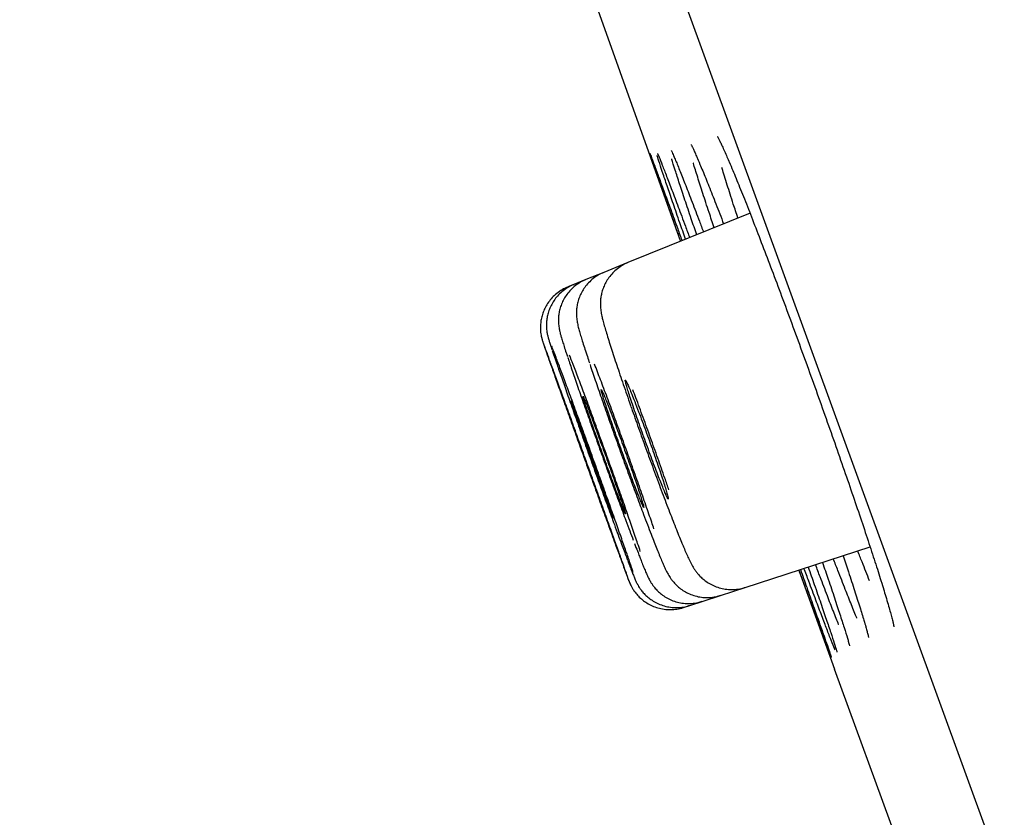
# Model space of a CAD drawing. Header units: millimetres. Extents: x 8 to 1128, y 12 to 2387.
# Tile 51 of 90: x 93.14 to 102.14, y 2270.12 to 2277.41. Entities that reach past the tile are written whole.
import ezdxf

# ---------------------------------------------------------------- set-up
doc = ezdxf.new("R2010")
doc.units = ezdxf.units.MM

msp = doc.modelspace()

# ---------------------------------------------------------------- linework, layer by layer
at = {"color": 7, "linetype": 'Continuous', "lineweight": 30}
for p, q in [((119.462, 2221.9529), (84.1483, 2318.9764)), ((99.8138, 2275.6421), (98.6986, 2275.1915)), ((98.6986, 2275.1915), (98.4788, 2275.1027)), ((98.4788, 2275.1027), (98.314, 2275.0362)), ((98.2042, 2274.9918), (98.1493, 2274.9696)), ((98.314, 2275.0362), (98.2042, 2274.9918)), ((99.77, 2272.2239), (100.9106, 2272.5945)), ((100.2589, 2272.3828), (100.5869, 2271.4766)), ((99.5447, 2272.1507), (99.77, 2272.2239)), ((99.3757, 2272.0958), (99.5447, 2272.1507)), ((99.2067, 2272.0409), (99.263, 2272.0592)), ((99.263, 2272.0592), (99.3757, 2272.0958)), ((101.7777, 2268.2047), (100.5869, 2271.4766))]:
    msp.add_line(p, q, dxfattribs=at)
at = {"color": 7, "linetype": 'Continuous', "lineweight": 30, "flags": 128}
msp.add_lwpolyline([(97.3653, 2280.4796), (98.0693, 2278.4927), (99.1783, 2275.3853)], dxfattribs=at)
at = {"color": 7, "linetype": 'Continuous', "lineweight": 30}
for points, knots in [([(99.5149, 2276.3452), (99.5149, 2276.3452), (99.5147, 2276.3455), (99.5187, 2276.3389), (99.5263, 2276.3249), (99.5383, 2276.3012), (99.5544, 2276.2677), (99.5745, 2276.2237), (99.596, 2276.1752), (99.612, 2276.1378), (99.619, 2276.1215)], [0, 0, 0, 0, 0.045597, 0.145004, 0.264269, 0.401271, 0.551519, 0.710244, 0.873817, 1, 1, 1, 1]), ([(99.2751, 2276.2697), (99.2751, 2276.2698), (99.2748, 2276.2703), (99.2783, 2276.2641), (99.2851, 2276.2508), (99.2962, 2276.2277), (99.3109, 2276.1956), (99.3234, 2276.1668), (99.3297, 2276.1523)], [0, 0, 0, 0, 0.054924, 0.194354, 0.364428, 0.561813, 0.779106, 1, 1, 1, 1]), ([(99.1806, 2275.3863), (99.1622, 2275.4378), (99.1206, 2275.5546), (99.0645, 2275.7123), (99.0117, 2275.8614), (98.9682, 2275.9851), (98.9341, 2276.0825), (98.9108, 2276.1499), (98.8987, 2276.1857), (98.8978, 2276.1894), (98.8976, 2276.1901)], [0, 0, 0, 0, 0.112628, 0.255376, 0.398579, 0.541327, 0.684075, 0.827278, 0.970026, 1, 1, 1, 1]), ([(98.8981, 2276.1922), (98.8992, 2276.1896), (98.9023, 2276.1827), (98.9188, 2276.1393), (98.9466, 2276.0649), (98.9846, 2275.962), (99.0317, 2275.8338), (99.0881, 2275.6794), (99.1419, 2275.5316), (99.1795, 2275.4282), (99.1929, 2275.3913)], [0, 0, 0, 0, 0.084994, 0.224389, 0.363784, 0.503622, 0.643016, 0.782409, 0.922246, 1, 1, 1, 1]), ([(99.2254, 2275.4044), (99.2075, 2275.4556), (99.1667, 2275.5722), (99.1122, 2275.7299), (99.0611, 2275.8791), (99.0189, 2276.004), (98.9877, 2276.0989), (98.97, 2276.1541), (98.9658, 2276.169), (98.9654, 2276.1704)], [0, 0, 0, 0, 0.132849, 0.302401, 0.472492, 0.642044, 0.811603, 0.981704, 1, 1, 1, 1]), ([(98.969, 2276.1871), (98.969, 2276.1869), (98.9693, 2276.1865), (98.9718, 2276.1811), (98.9747, 2276.1741), (98.9758, 2276.1717)], [0, 0, 0, 0, 0.276035, 0.744463, 1, 1, 1, 1]), ([(98.9718, 2276.1817), (98.9751, 2276.1741), (98.9844, 2276.1527), (99.0111, 2276.0855), (99.0504, 2275.9844), (99.0993, 2275.8563), (99.1572, 2275.7025), (99.2118, 2275.5564), (99.2494, 2275.4547), (99.2625, 2275.4194)], [0, 0, 0, 0, 0.090563, 0.254677, 0.419315, 0.58343, 0.747535, 0.912164, 1, 1, 1, 1]), ([(99.0936, 2276.2158), (99.0935, 2276.2159), (99.0931, 2276.2166), (99.0958, 2276.2115), (99.1015, 2276.1995), (99.1098, 2276.1813), (99.1173, 2276.1639), (99.1206, 2276.1564)], [0, 0, 0, 0, 0.050707, 0.246706, 0.492201, 0.782425, 1, 1, 1, 1]), ([(99.1167, 2276.1661), (99.1224, 2276.153), (99.1381, 2276.1166), (99.1747, 2276.0264), (99.2246, 2275.9003), (99.2842, 2275.7467), (99.3391, 2275.6031), (99.3766, 2275.5038), (99.3891, 2275.4705)], [0, 0, 0, 0, 0.11186, 0.309374, 0.50626, 0.703122, 0.900612, 1, 1, 1, 1]), ([(99.326, 2276.1616), (99.3359, 2276.1386), (99.3596, 2276.0838), (99.4075, 2275.9667), (99.4681, 2275.8146), (99.5236, 2275.6731), (99.5609, 2275.576), (99.5729, 2275.5448)], [0, 0, 0, 0, 0.171511, 0.409725, 0.647888, 0.886812, 1, 1, 1, 1]), ([(99.3275, 2275.4456), (99.3105, 2275.4952), (99.2711, 2275.6103), (99.2185, 2275.7666), (99.1687, 2275.917), (99.1293, 2276.0393), (99.1062, 2276.1128), (99.0991, 2276.1375), (99.0987, 2276.139)], [0, 0, 0, 0, 0.1569998, 0.3642129, 0.5720867, 0.7792999, 0.9865444, 1, 1, 1, 1]), ([(99.4868, 2275.51), (99.4709, 2275.5575), (99.433, 2275.6706), (99.382, 2275.8263), (99.3348, 2275.9743), (99.3062, 2276.0659), (99.2964, 2276.0999), (99.296, 2276.1012)], [0, 0, 0, 0, 0.192365, 0.457699, 0.723878, 0.989212, 1, 1, 1, 1]), ([(99.6155, 2276.1304), (99.6264, 2276.105), (99.6546, 2276.0392), (99.7099, 2275.904), (99.779, 2275.7313), (99.8552, 2275.537), (99.9371, 2275.3244), (100.0236, 2275.0965), (100.1136, 2274.8561), (100.2061, 2274.606), (100.2998, 2274.3496), (100.3936, 2274.0901), (100.4863, 2273.8306), (100.5767, 2273.5747), (100.6638, 2273.3251), (100.7462, 2273.0856), (100.8231, 2272.8588), (100.8937, 2272.6471), (100.9563, 2272.4553), (101.0042, 2272.3053), (101.0274, 2272.2294), (101.0358, 2272.2021)], [0, 0, 0, 0, 0.034489, 0.089442, 0.144571, 0.199525, 0.254451, 0.309552, 0.364478, 0.419378, 0.474453, 0.529354, 0.584242, 0.639305, 0.694193, 0.749087, 0.804157, 0.859051, 0.913968, 0.96906, 1, 1, 1, 1]), ([(99.7036, 2275.5976), (99.6891, 2275.6416), (99.653, 2275.7515), (99.6054, 2275.9018), (99.571, 2276.0119), (99.5579, 2276.0565), (99.5571, 2276.0593)], [0, 0, 0, 0, 0.2441436, 0.6093228, 0.9756657, 1, 1, 1, 1]), ([(98.6988, 2275.1907), (98.6971, 2275.1902), (98.6757, 2275.1833), (98.6388, 2275.1619), (98.5903, 2275.1279), (98.5496, 2275.0881), (98.5162, 2275.0453), (98.4899, 2275.0006), (98.4705, 2274.9555), (98.4575, 2274.9115), (98.4501, 2274.8704), (98.447, 2274.8337), (98.447, 2274.8019), (98.4487, 2274.7745), (98.4517, 2274.75), (98.4556, 2274.7259), (98.4613, 2274.6981), (98.4699, 2274.6626), (98.4821, 2274.6176), (98.4983, 2274.5619), (98.5173, 2274.4997), (98.5393, 2274.4299), (98.5634, 2274.3551), (98.5897, 2274.2752), (98.618, 2274.1906), (98.648, 2274.1021), (98.6798, 2274.0095), (98.706, 2273.9339), (98.722, 2273.8883), (98.7264, 2273.8758)], [0, 0, 0, 0, 0.002755, 0.034359, 0.064527, 0.093435, 0.121168, 0.147749, 0.173129, 0.197164, 0.21958, 0.240168, 0.259367, 0.278529, 0.29919, 0.323516, 0.355257, 0.403041, 0.465607, 0.523946, 0.585596, 0.644492, 0.702042, 0.758674, 0.814505, 0.869554, 0.924034, 0.979082, 1, 1, 1, 1]), ([(98.4792, 2275.1018), (98.4628, 2275.0947), (98.4282, 2275.0797), (98.3812, 2275.0473), (98.3387, 2275.0089), (98.3037, 2274.9667), (98.2758, 2274.9223), (98.2549, 2274.8771), (98.2404, 2274.8324), (98.2318, 2274.7901), (98.228, 2274.7518), (98.2277, 2274.7187), (98.2293, 2274.6908), (98.2321, 2274.6671), (98.2357, 2274.6457), (98.2401, 2274.6241), (98.2466, 2274.5967), (98.256, 2274.562), (98.2694, 2274.5165), (98.2858, 2274.4632), (98.3051, 2274.4024), (98.3256, 2274.3395), (98.3406, 2274.2944), (98.3471, 2274.2747)], [0, 0, 0, 0, 0.038739, 0.082122, 0.12365, 0.163465, 0.201615, 0.238061, 0.272648, 0.305031, 0.33465, 0.361314, 0.386202, 0.411737, 0.440092, 0.475053, 0.523247, 0.603821, 0.688579, 0.769121, 0.854007, 0.936379, 1, 1, 1, 1]), ([(98.2045, 2274.9909), (98.2023, 2274.9902), (98.1805, 2274.9832), (98.1433, 2274.9615), (98.0952, 2274.9274), (98.0547, 2274.8876), (98.0215, 2274.8448), (97.9955, 2274.8), (97.9762, 2274.7546), (97.9633, 2274.7099), (97.956, 2274.6672), (97.9535, 2274.6281), (97.9544, 2274.5945), (97.9572, 2274.5673), (97.9606, 2274.546), (97.9641, 2274.5293), (97.9675, 2274.515), (97.9713, 2274.5009), (97.9768, 2274.4822), (97.9849, 2274.4565), (97.9943, 2274.4272), (98.002, 2274.4044), (98.0045, 2274.3969)], [0, 0, 0, 0, 0.006961, 0.069496, 0.129152, 0.186262, 0.24098, 0.293338, 0.343267, 0.39058, 0.434906, 0.475484, 0.510956, 0.540645, 0.566897, 0.593803, 0.624707, 0.664929, 0.72428, 0.834044, 0.946062, 1, 1, 1, 1]), ([(98.3142, 2275.0356), (98.3133, 2275.0353), (98.2927, 2275.0287), (98.2565, 2275.0079), (98.2078, 2274.9741), (98.1669, 2274.9346), (98.1332, 2274.8919), (98.1067, 2274.8472), (98.087, 2274.8019), (98.0737, 2274.7573), (98.0661, 2274.715), (98.0632, 2274.6768), (98.0636, 2274.6441), (98.0659, 2274.6173), (98.069, 2274.5953), (98.0725, 2274.5765), (98.0764, 2274.5587), (98.0816, 2274.5382), (98.0894, 2274.5105), (98.1006, 2274.4735), (98.1161, 2274.4248), (98.1308, 2274.3795), (98.1418, 2274.3463), (98.1456, 2274.3351)], [0, 0, 0, 0, 0.0023675, 0.0545516, 0.1043257, 0.1519785, 0.1976487, 0.2413706, 0.283085, 0.322612, 0.3595567, 0.3931672, 0.4227239, 0.4490623, 0.4748591, 0.5030234, 0.5370003, 0.5829896, 0.6552794, 0.7588224, 0.8517448, 0.9498197, 1, 1, 1, 1]), ([(98.1498, 2274.9681), (98.1414, 2274.965), (98.1139, 2274.9549), (98.0722, 2274.9291), (98.0265, 2274.8929), (97.9884, 2274.8521), (97.9575, 2274.8085), (97.9337, 2274.7634), (97.9166, 2274.718), (97.9055, 2274.6735), (97.8999, 2274.6311), (97.8987, 2274.592), (97.9008, 2274.5579), (97.9048, 2274.5304), (97.909, 2274.5098), (97.9125, 2274.4955), (97.9154, 2274.4852), (97.9179, 2274.4769), (97.9207, 2274.4683), (97.9225, 2274.4627), (97.9242, 2274.4578), (97.9244, 2274.457)], [0, 0, 0, 0, 0.036994, 0.120321, 0.199921, 0.276154, 0.349168, 0.418964, 0.485413, 0.548251, 0.60705, 0.661109, 0.709098, 0.748358, 0.777785, 0.802493, 0.827629, 0.860308, 0.907166, 0.985766, 1, 1, 1, 1]), ([(98.5894, 2272.6035), (98.6044, 2272.5624), (98.6343, 2272.4802), (98.6682, 2272.3879), (98.6924, 2272.3225), (98.706, 2272.2867), (98.7083, 2272.2824), (98.6996, 2272.3085), (98.6798, 2272.3654), (98.6498, 2272.4504), (98.6101, 2272.5622), (98.5622, 2272.6966), (98.5072, 2272.8506), (98.4468, 2273.0191), (98.3825, 2273.198), (98.3164, 2273.3818), (98.2503, 2273.5653), (98.1859, 2273.7436), (98.1253, 2273.9111), (98.0699, 2274.0638), (98.0216, 2274.1964), (97.9814, 2274.3065), (97.9513, 2274.3884), (97.932, 2274.4402), (97.9279, 2274.4505), (97.9263, 2274.4546)], [0, 0, 0, 0, 0.044098, 0.088195, 0.132293, 0.17639, 0.220488, 0.264586, 0.308684, 0.352783, 0.396881, 0.44098, 0.485079, 0.529178, 0.573277, 0.617376, 0.661475, 0.705573, 0.749671, 0.793769, 0.837867, 0.881964, 0.926062, 0.970159, 1, 1, 1, 1]), ([(97.928, 2274.4469), (97.9308, 2274.4385), (97.9373, 2274.4194), (97.96, 2274.3545), (97.9936, 2274.2595), (98.0365, 2274.1389), (98.0873, 2273.9965), (98.1445, 2273.8367), (98.2066, 2273.6635), (98.2717, 2273.4823), (98.3381, 2273.2979), (98.4038, 2273.1157), (98.467, 2272.941), (98.5184, 2272.7989), (98.5591, 2272.6869), (98.5793, 2272.6313), (98.5894, 2272.6035)], [0, 0, 0, 0, 0.059599, 0.136372, 0.213145, 0.289918, 0.366692, 0.443466, 0.52024, 0.597013, 0.673787, 0.75056, 0.827332, 0.904105, 0.952052, 1, 1, 1, 1]), ([(98.747, 2272.3595), (98.744, 2272.3688), (98.7354, 2272.3957), (98.7097, 2272.4716), (98.6713, 2272.5829), (98.6241, 2272.7181), (98.5697, 2272.8726), (98.5096, 2273.0417), (98.4456, 2273.221), (98.3795, 2273.4052), (98.3131, 2273.589), (98.2483, 2273.7674), (98.187, 2273.9351), (98.1309, 2274.0876), (98.0815, 2274.2206), (98.0409, 2274.3286), (98.0143, 2274.3983), (98.0051, 2274.4213), (98.0026, 2274.4275)], [0, 0, 0, 0, 0.03561, 0.102727, 0.169845, 0.236963, 0.30408, 0.371196, 0.438309, 0.505422, 0.572531, 0.63964, 0.706746, 0.773853, 0.84096, 0.908067, 0.975176, 1, 1, 1, 1]), ([(98.0079, 2274.3873), (98.0096, 2274.3821), (98.0185, 2274.355), (98.0449, 2274.2779), (98.0862, 2274.1587), (98.1365, 2274.0151), (98.1931, 2273.8549), (98.255, 2273.6812), (98.32, 2273.4996), (98.3864, 2273.3149), (98.4524, 2273.1325), (98.5161, 2272.9576), (98.5682, 2272.8154), (98.6094, 2272.7035), (98.63, 2272.648), (98.6403, 2272.6202)], [0, 0, 0, 0, 0.020999, 0.108036, 0.195074, 0.282111, 0.369147, 0.45618, 0.543212, 0.63024, 0.717267, 0.804291, 0.891314, 0.945657, 1, 1, 1, 1]), ([(98.1487, 2274.3263), (98.1496, 2274.3234), (98.161, 2274.2886), (98.1918, 2274.1981), (98.2405, 2274.0564), (98.2969, 2273.8947), (98.3584, 2273.7204), (98.4234, 2273.538), (98.4901, 2273.3527), (98.5566, 2273.1697), (98.6209, 2272.9943), (98.6736, 2272.8518), (98.7156, 2272.7398), (98.7366, 2272.6841), (98.7472, 2272.6563)], [0, 0, 0, 0, 0.008838, 0.105575, 0.202305, 0.299036, 0.395753, 0.492469, 0.589172, 0.685875, 0.782569, 0.879263, 0.939632, 1, 1, 1, 1]), ([(98.8116, 2272.5534), (98.8039, 2272.5768), (98.784, 2272.6363), (98.7421, 2272.7587), (98.6884, 2272.9133), (98.6287, 2273.0833), (98.5647, 2273.2633), (98.4985, 2273.4482), (98.4317, 2273.6326), (98.3664, 2273.8115), (98.3043, 2273.9798), (98.2475, 2274.132), (98.2002, 2274.2571), (98.1761, 2274.3189), (98.1656, 2274.3459)], [0, 0, 0, 0, 0.056617, 0.144187, 0.231749, 0.319311, 0.40686, 0.494409, 0.581946, 0.669483, 0.757015, 0.844547, 0.932083, 1, 1, 1, 1]), ([(98.3521, 2274.2602), (98.3678, 2274.2135), (98.3992, 2274.1201), (98.4555, 2273.9568), (98.5168, 2273.7816), (98.5819, 2273.5982), (98.649, 2273.4119), (98.7159, 2273.2279), (98.781, 2273.0517), (98.8346, 2272.9086), (98.8774, 2272.796), (98.8989, 2272.7402), (98.9097, 2272.7122)], [0, 0, 0, 0, 0.1081743, 0.2163484, 0.3244925, 0.4326366, 0.5407515, 0.6488664, 0.756966, 0.8650656, 0.9325328, 1, 1, 1, 1]), ([(98.9358, 2272.7597), (98.9293, 2272.7792), (98.9079, 2272.8432), (98.8633, 2272.9732), (98.8042, 2273.1431), (98.7402, 2273.3244), (98.6737, 2273.5102), (98.6065, 2273.6955), (98.5404, 2273.8756), (98.4778, 2274.0435), (98.4281, 2274.1751), (98.4027, 2274.2407), (98.394, 2274.2631)], [0, 0, 0, 0, 0.048946, 0.160657, 0.272369, 0.384048, 0.495726, 0.607379, 0.719031, 0.830673, 0.942316, 1, 1, 1, 1]), ([(98.7602, 2273.9241), (98.7515, 2273.9463), (98.7339, 2273.9913), (98.7122, 2274.0442), (98.6947, 2274.0849), (98.6823, 2274.1106), (98.6753, 2274.1214), (98.6738, 2274.1166), (98.6779, 2274.0964), (98.6875, 2274.0616), (98.7023, 2274.0125), (98.7219, 2273.9516), (98.7458, 2273.8794), (98.7731, 2273.7992), (98.8034, 2273.712), (98.8354, 2273.6216), (98.8686, 2273.5292), (98.9016, 2273.4389), (98.9341, 2273.3517), (98.9644, 2273.2716), (98.9924, 2273.1994), (99.0167, 2273.1385), (99.0371, 2273.0894), (99.0526, 2273.0546), (99.0631, 2273.0342), (99.068, 2273.0294), (99.0674, 2273.04), (99.0612, 2273.0657), (99.0496, 2273.1062), (99.033, 2273.1596), (99.0116, 2273.2254), (98.9865, 2273.3004), (98.9578, 2273.384), (98.9269, 2273.4722), (98.8942, 2273.5641), (98.8611, 2273.6556), (98.8281, 2273.7454), (98.7935, 2273.8377), (98.772, 2273.8934), (98.7602, 2273.9241)], [0, 0, 0, 0, 0.026465, 0.053698, 0.080164, 0.107396, 0.13387, 0.161112, 0.187594, 0.214844, 0.241325, 0.268575, 0.295049, 0.32229, 0.348752, 0.375981, 0.402431, 0.429648, 0.456093, 0.483305, 0.509753, 0.536968, 0.563426, 0.590651, 0.617122, 0.644359, 0.67084, 0.698088, 0.72457, 0.751821, 0.778298, 0.805543, 0.832008, 0.859241, 0.885694, 0.912915, 0.939361, 0.966573, 1, 1, 1, 1]), ([(98.5396, 2272.7492), (98.5398, 2272.7487), (98.5407, 2272.7466), (98.5358, 2272.7611), (98.5248, 2272.7927), (98.5076, 2272.8416), (98.4848, 2272.9058), (98.4574, 2272.9827), (98.4257, 2273.0714), (98.3911, 2273.1679), (98.3541, 2273.271), (98.3163, 2273.3761), (98.2781, 2273.4821), (98.2413, 2273.584), (98.2062, 2273.6809), (98.1746, 2273.7681), (98.1466, 2273.8449), (98.1237, 2273.9076), (98.1059, 2273.956), (98.0947, 2273.9861), (98.0895, 2273.9997), (98.0902, 2273.9973), (98.0903, 2273.9967)], [0, 0, 0, 0, 0.01769, 0.072152, 0.125079, 0.179542, 0.23247, 0.286933, 0.339862, 0.394325, 0.447254, 0.501717, 0.554645, 0.609108, 0.662035, 0.716497, 0.769424, 0.823886, 0.876812, 0.931274, 0.984201, 1, 1, 1, 1]), ([(98.5361, 2273.8385), (98.5275, 2273.8606), (98.5103, 2273.9055), (98.4892, 2273.9584), (98.4723, 2273.9992), (98.4606, 2274.0253), (98.4541, 2274.0364), (98.4531, 2274.0321), (98.4578, 2274.0125), (98.4677, 2273.9784), (98.483, 2273.9301), (98.5028, 2273.87), (98.5269, 2273.7986), (98.5542, 2273.7193), (98.5845, 2273.6328), (98.6163, 2273.5432), (98.6493, 2273.4514), (98.682, 2273.3617), (98.714, 2273.2749), (98.7439, 2273.1952), (98.7714, 2273.1232), (98.7951, 2273.0623), (98.8149, 2273.0132), (98.8298, 2272.9782), (98.8397, 2272.9575), (98.844, 2272.9522), (98.8429, 2272.9623), (98.8362, 2272.9874), (98.8242, 2273.0271), (98.8073, 2273.0798), (98.7857, 2273.1447), (98.7604, 2273.2189), (98.7317, 2273.3016), (98.7009, 2273.3891), (98.6684, 2273.4803), (98.6355, 2273.5712), (98.6029, 2273.6604), (98.5688, 2273.7523), (98.5477, 2273.8079), (98.5361, 2273.8385)], [0, 0, 0, 0, 0.026464, 0.0536956, 0.0801596, 0.1073907, 0.1338602, 0.1610971, 0.1875716, 0.2148139, 0.2412888, 0.2685317, 0.2950021, 0.3222405, 0.3487035, 0.3759343, 0.4023903, 0.4296137, 0.4560662, 0.4832857, 0.5097395, 0.5369603, 0.5634199, 0.5906465, 0.6171138, 0.6443483, 0.6708218, 0.6980628, 0.7245381, 0.7517814, 0.7782536, 0.8054939, 0.8319593, 0.8591927, 0.8856506, 0.9128761, 0.9393292, 0.9665494, 1, 1, 1, 1]), ([(99.0727, 2273.115), (99.0605, 2273.1505), (99.0289, 2273.2425), (98.9722, 2273.4037), (98.9055, 2273.5906), (98.8378, 2273.7768), (98.7831, 2273.9254), (98.7529, 2274.0054), (98.7439, 2274.0295)], [0, 0, 0, 0, 0.124481, 0.322106, 0.519732, 0.717282, 0.914832, 1, 1, 1, 1]), ([(98.2536, 2273.7315), (98.2454, 2273.7535), (98.2288, 2273.7983), (98.2089, 2273.8511), (98.1931, 2273.8924), (98.183, 2273.9178), (98.178, 2273.9292), (98.1784, 2273.927), (98.1785, 2273.9265)], [0, 0, 0, 0, 0.186788, 0.378994, 0.565782, 0.757987, 0.944784, 1, 1, 1, 1]), ([(98.1786, 2273.9239), (98.1802, 2273.9188), (98.1832, 2273.9083), (98.1945, 2273.8742), (98.2106, 2273.8272), (98.2311, 2273.768), (98.2557, 2273.6977), (98.2834, 2273.6194), (98.3138, 2273.5339), (98.3455, 2273.4453), (98.3783, 2273.3543), (98.4105, 2273.2653), (98.4419, 2273.1791), (98.4709, 2273.0997), (98.4974, 2273.028), (98.5201, 2272.9672), (98.5386, 2272.9182), (98.5526, 2272.8821), (98.5575, 2272.8702), (98.56, 2272.8643)], [0, 0, 0, 0, 0.058035, 0.117754, 0.17579, 0.23551, 0.293546, 0.353265, 0.411298, 0.471014, 0.529044, 0.588756, 0.646784, 0.706494, 0.76452, 0.82423, 0.882258, 0.941969, 1, 1, 1, 1]), ([(98.3674, 2273.7738), (98.359, 2273.7959), (98.3421, 2273.8408), (98.3216, 2273.8937), (98.3052, 2273.9348), (98.2941, 2273.9611), (98.2882, 2273.9726), (98.2878, 2273.9689), (98.2929, 2273.9498), (98.3033, 2273.9163), (98.3189, 2273.8687), (98.339, 2273.8093), (98.3633, 2273.7386), (98.3908, 2273.6599), (98.4211, 2273.5741), (98.4528, 2273.4851), (98.4856, 2273.3938), (98.5181, 2273.3044), (98.5498, 2273.218), (98.5792, 2273.1384), (98.6062, 2273.0665), (98.6294, 2273.0056), (98.6486, 2272.9564), (98.663, 2272.9211), (98.6722, 2272.9001), (98.6761, 2272.8944), (98.6744, 2272.904), (98.6673, 2272.9284), (98.6548, 2272.9675), (98.6375, 2273.0195), (98.6157, 2273.0837), (98.5902, 2273.1572), (98.5615, 2273.2393), (98.5307, 2273.3262), (98.4983, 2273.4169), (98.4656, 2273.5072), (98.4332, 2273.5961), (98.3995, 2273.6878), (98.3788, 2273.7432), (98.3674, 2273.7738)], [0, 0, 0, 0, 0.026463, 0.053694, 0.080157, 0.107388, 0.133854, 0.161087, 0.187557, 0.214793, 0.241263, 0.2685, 0.294968, 0.322204, 0.348668, 0.3759, 0.40236, 0.429588, 0.456046, 0.483271, 0.509729, 0.536955, 0.563416, 0.590644, 0.617109, 0.644341, 0.67081, 0.698046, 0.724516, 0.751753, 0.778222, 0.805458, 0.831924, 0.859157, 0.885618, 0.912847, 0.939305, 0.966531, 1, 1, 1, 1]), ([(98.7283, 2273.8709), (98.7291, 2273.8686), (98.7502, 2273.8078), (98.7955, 2273.6801), (98.8627, 2273.4929), (98.9076, 2273.3704), (98.9301, 2273.3091)], [0, 0, 0, 0, 0.012845, 0.341991, 0.670996, 1, 1, 1, 1]), ([(98.5629, 2272.859), (98.563, 2272.8588), (98.5642, 2272.8564), (98.5614, 2272.8663), (98.5541, 2272.8892), (98.541, 2272.9284), (98.5233, 2272.9799), (98.501, 2273.0439), (98.4753, 2273.117), (98.4464, 2273.1987), (98.4155, 2273.2852), (98.3831, 2273.3756), (98.3506, 2273.4656), (98.3185, 2273.5542), (98.2852, 2273.6456), (98.2648, 2273.7009), (98.2536, 2273.7315)], [0, 0, 0, 0, 0.007537, 0.081387, 0.157379, 0.231232, 0.307226, 0.381079, 0.457073, 0.530923, 0.606915, 0.68076, 0.756747, 0.830589, 0.906572, 1, 1, 1, 1]), ([(98.9278, 2273.3149), (98.9293, 2273.3108), (98.9428, 2273.2739), (98.968, 2273.2059), (99.0033, 2273.1116), (99.0378, 2273.0202), (99.0713, 2272.9325), (99.1034, 2272.8494), (99.1339, 2272.7718), (99.1623, 2272.7004), (99.1827, 2272.6504), (99.1935, 2272.6243), (99.1961, 2272.6179)], [0, 0, 0, 0, 0.0143377, 0.1291421, 0.2450771, 0.3623668, 0.4807808, 0.6000437, 0.719898, 0.8401948, 0.9610268, 1, 1, 1, 1]), ([(98.9106, 2272.7094), (98.913, 2272.7033), (98.9252, 2272.6715), (98.9447, 2272.6218), (98.9629, 2272.5759), (98.9721, 2272.5532), (98.9739, 2272.5487)], [0, 0, 0, 0, 0.099564, 0.512757, 0.904734, 1, 1, 1, 1]), ([(98.6403, 2272.6202), (98.6562, 2272.5776), (98.6768, 2272.5224), (98.6916, 2272.4834), (98.695, 2272.4744)], [0, 0, 0, 0, 0.769096, 1, 1, 1, 1]), ([(98.7588, 2272.6255), (98.7611, 2272.6195), (98.7726, 2272.5891), (98.7889, 2272.5468), (98.8019, 2272.5133), (98.8074, 2272.4993)], [0, 0, 0, 0, 0.125731, 0.634204, 1, 1, 1, 1]), ([(99.1961, 2272.6179), (99.2002, 2272.6082), (99.2123, 2272.5792), (99.2311, 2272.5356), (99.2528, 2272.4875), (99.2704, 2272.4514), (99.2869, 2272.4211), (99.3, 2272.3992), (99.3151, 2272.3767), (99.3345, 2272.3514), (99.3598, 2272.3234), (99.3922, 2272.2939), (99.4324, 2272.265), (99.4795, 2272.2396), (99.532, 2272.22), (99.5883, 2272.2077), (99.6469, 2272.2033), (99.7058, 2272.2085), (99.7474, 2272.2159), (99.7678, 2272.2241), (99.7698, 2272.2249)], [0, 0, 0, 0, 0.050971, 0.15344, 0.260407, 0.38196, 0.438233, 0.480014, 0.518384, 0.555703, 0.593668, 0.635661, 0.682006, 0.73114, 0.782074, 0.83422, 0.887126, 0.940481, 0.994083, 1, 1, 1, 1]), ([(100.9059, 2272.2857), (100.8837, 2272.3407), (100.8499, 2272.4244), (100.811, 2272.5238), (100.7977, 2272.5578)], [0, 0, 0, 0, 0.657053, 1, 1, 1, 1]), ([(98.6969, 2272.4691), (98.7004, 2272.4598), (98.7108, 2272.4325), (98.726, 2272.3927), (98.7418, 2272.3522), (98.7557, 2272.3173), (98.765, 2272.295), (98.7743, 2272.2748), (98.781, 2272.2609), (98.79, 2272.2442), (98.8028, 2272.2229), (98.821, 2272.1967), (98.8463, 2272.1665), (98.8792, 2272.1348), (98.9192, 2272.1048), (98.9655, 2272.0785), (99.0173, 2272.0578), (99.0732, 2272.0442), (99.1316, 2272.0387), (99.1905, 2272.0424), (99.2348, 2272.0498), (99.2579, 2272.0588), (99.2626, 2272.0606)], [0, 0, 0, 0, 0.047289, 0.138868, 0.232073, 0.329108, 0.436664, 0.471618, 0.499214, 0.52407, 0.548557, 0.576691, 0.611837, 0.651628, 0.694228, 0.739785, 0.787469, 0.836488, 0.886314, 0.936618, 0.98719, 1, 1, 1, 1]), ([(98.8074, 2272.4993), (98.8111, 2272.4899), (98.822, 2272.462), (98.8383, 2272.4211), (98.8558, 2272.3783), (98.8694, 2272.3466), (98.8807, 2272.3218), (98.8899, 2272.303), (98.8999, 2272.2844), (98.9114, 2272.265), (98.9273, 2272.2415), (98.9491, 2272.214), (98.9782, 2272.1835), (99.0153, 2272.1527), (99.0594, 2272.1246), (99.1093, 2272.1016), (99.1639, 2272.0851), (99.2215, 2272.0764), (99.2804, 2272.0766), (99.3324, 2272.0831), (99.3631, 2272.0935), (99.3751, 2272.0976)], [0, 0, 0, 0, 0.048773, 0.14443, 0.242585, 0.347481, 0.41162, 0.462426, 0.494545, 0.52461, 0.554243, 0.586767, 0.625325, 0.668638, 0.714679, 0.762952, 0.812807, 0.863654, 0.915098, 0.966886, 1, 1, 1, 1]), ([(98.9739, 2272.5487), (98.9777, 2272.5392), (98.9892, 2272.5108), (99.0067, 2272.4686), (99.0262, 2272.4233), (99.0424, 2272.388), (99.0568, 2272.3592), (99.0698, 2272.336), (99.0833, 2272.3143), (99.1002, 2272.2904), (99.1228, 2272.2631), (99.1525, 2272.2333), (99.1901, 2272.2033), (99.2349, 2272.176), (99.2856, 2272.1537), (99.3406, 2272.1384), (99.3985, 2272.1308), (99.4575, 2272.1322), (99.5068, 2272.1391), (99.5348, 2272.1492), (99.5442, 2272.1525)], [0, 0, 0, 0, 0.049986, 0.149273, 0.252037, 0.365198, 0.437543, 0.480952, 0.515592, 0.549454, 0.584277, 0.623779, 0.668245, 0.71574, 0.765285, 0.816286, 0.868214, 0.920699, 0.973503, 1, 1, 1, 1]), ([(100.684, 2272.2064), (100.6622, 2272.2617), (100.6284, 2272.3476), (100.5893, 2272.4494), (100.5754, 2272.4856)], [0, 0, 0, 0, 0.644161, 1, 1, 1, 1]), ([(100.6637, 2272.5143), (100.6804, 2272.4641), (100.7191, 2272.3486), (100.7704, 2272.1918), (100.8177, 2272.0434), (100.8518, 2271.9329), (100.8661, 2271.8829), (100.8716, 2271.8637)], [0, 0, 0, 0, 0.175185, 0.403328, 0.630747, 0.858237, 1, 1, 1, 1]), ([(100.3688, 2272.0882), (100.3484, 2272.1441), (100.3153, 2272.235), (100.2763, 2272.3423), (100.2613, 2272.3835)], [0, 0, 0, 0, 0.6162404, 1, 1, 1, 1]), ([(100.274, 2272.3877), (100.2936, 2272.3327), (100.3364, 2272.2126), (100.3932, 2272.0525), (100.4456, 2271.9047), (100.4883, 2271.7833), (100.5219, 2271.6874), (100.5447, 2271.6212), (100.5562, 2271.587), (100.5568, 2271.584), (100.557, 2271.5834)], [0, 0, 0, 0, 0.119109, 0.259952, 0.400347, 0.540742, 0.681585, 0.821981, 0.962375, 1, 1, 1, 1]), ([(100.4156, 2272.1073), (100.3947, 2272.1631), (100.3612, 2272.2527), (100.322, 2272.3586), (100.3073, 2272.3985)], [0, 0, 0, 0, 0.623276, 1, 1, 1, 1]), ([(100.3453, 2272.4108), (100.3643, 2272.3564), (100.4061, 2272.2369), (100.4613, 2272.077), (100.512, 2271.9291), (100.5532, 2271.8066), (100.5841, 2271.7126), (100.6023, 2271.6558), (100.6065, 2271.6404), (100.6074, 2271.6372)], [0, 0, 0, 0, 0.1371469, 0.3012684, 0.4648684, 0.6284776, 0.7926086, 0.9562179, 1, 1, 1, 1]), ([(100.5204, 2272.1475), (100.4991, 2272.203), (100.4654, 2272.2907), (100.4263, 2272.3945), (100.412, 2272.4325)], [0, 0, 0, 0, 0.633673, 1, 1, 1, 1]), ([(100.4752, 2272.453), (100.4931, 2272.4005), (100.5334, 2272.2829), (100.5866, 2272.1246), (100.6358, 2271.9758), (100.6748, 2271.8544), (100.7013, 2271.7693), (100.7106, 2271.7362), (100.7139, 2271.7246)], [0, 0, 0, 0, 0.15085, 0.338207, 0.524969, 0.71176, 0.899147, 1, 1, 1, 1]), ([(98.7031, 2272.2945), (98.7049, 2272.2896), (98.7078, 2272.2822), (98.7117, 2272.2724), (98.7162, 2272.2621), (98.7202, 2272.2527), (98.7229, 2272.2474), (98.7231, 2272.247)], [0, 0, 0, 0, 0.449922, 0.687118, 0.875063, 0.990892, 1, 1, 1, 1]), ([(98.708, 2272.2818), (98.7083, 2272.281), (98.7096, 2272.2776), (98.712, 2272.2716), (98.7165, 2272.2611), (98.7229, 2272.2472), (98.7319, 2272.2297), (98.7454, 2272.2065), (98.7657, 2272.1771), (98.7943, 2272.1435), (98.8304, 2272.1103), (98.8726, 2272.0803), (98.9197, 2272.0553), (98.9726, 2272.0359), (99.0291, 2272.0241), (99.0878, 2272.0202), (99.1466, 2272.0261), (99.1867, 2272.0334), (99.2058, 2272.0413), (99.2065, 2272.0416)], [0, 0, 0, 0, 0.019478, 0.081081, 0.125086, 0.153019, 0.183404, 0.22303, 0.274743, 0.341771, 0.417419, 0.489892, 0.569145, 0.65181, 0.73657, 0.822581, 0.909327, 0.996476, 1, 1, 1, 1]), ([(100.79, 2271.9442), (100.7898, 2271.9447), (100.776, 2271.977), (100.7413, 2272.0625), (100.7031, 2272.1584), (100.684, 2272.2064)], [0, 0, 0, 0, 0.008157, 0.504079, 1, 1, 1, 1]), ([(101.0328, 2272.2106), (101.04, 2272.1871), (101.0554, 2272.1368), (101.0753, 2272.0697), (101.0929, 2272.008), (101.1069, 2271.9565), (101.1171, 2271.9167), (101.1236, 2271.8881), (101.1271, 2271.8708), (101.1284, 2271.8623), (101.1283, 2271.8629), (101.1283, 2271.863)], [0, 0, 0, 0, 0.121231, 0.259979, 0.39674, 0.530704, 0.660664, 0.774567, 0.877879, 0.965482, 1, 1, 1, 1]), ([(100.592, 2271.6501), (100.59, 2271.6547), (100.5816, 2271.6744), (100.5565, 2271.7378), (100.5176, 2271.8379), (100.4707, 2271.9608), (100.434, 2272.0585), (100.4156, 2272.1073)], [0, 0, 0, 0, 0.073401, 0.313115, 0.552066, 0.776033, 1, 1, 1, 1]), ([(100.6236, 2271.8841), (100.6233, 2271.8846), (100.6101, 2271.9172), (100.5763, 2272.0031), (100.5391, 2272.0994), (100.5204, 2272.1475)], [0, 0, 0, 0, 0.008973, 0.504486, 1, 1, 1, 1]), ([(100.5545, 2271.5864), (100.5535, 2271.5888), (100.5504, 2271.5962), (100.5336, 2271.6403), (100.5055, 2271.7157), (100.4676, 2271.8182), (100.4225, 2271.9412), (100.3867, 2272.0392), (100.3688, 2272.0882)], [0, 0, 0, 0, 0.087239, 0.274373, 0.462104, 0.649237, 0.824619, 1, 1, 1, 1]), ([(100.8685, 2271.8734), (100.8727, 2271.8586), (100.8811, 2271.829), (100.8891, 2271.7977), (100.8939, 2271.7774), (100.896, 2271.767), (100.896, 2271.7667), (100.896, 2271.7666)], [0, 0, 0, 0, 0.252554, 0.505466, 0.716977, 0.897664, 1, 1, 1, 1]), ([(100.7107, 2271.7347), (100.7132, 2271.726), (100.7178, 2271.7094), (100.7211, 2271.6961), (100.7224, 2271.6898), (100.7222, 2271.691), (100.7222, 2271.6911)], [0, 0, 0, 0, 0.365258, 0.696122, 0.960251, 1, 1, 1, 1]), ([(100.6041, 2271.6475), (100.6053, 2271.6434), (100.6074, 2271.636), (100.6085, 2271.6315), (100.6082, 2271.6327), (100.6082, 2271.6327)], [0, 0, 0, 0, 0.537994, 0.991109, 1, 1, 1, 1])]:
    msp.add_open_spline(points, degree=3, knots=knots, dxfattribs=at)

doc.saveas('drawing.dxf')
